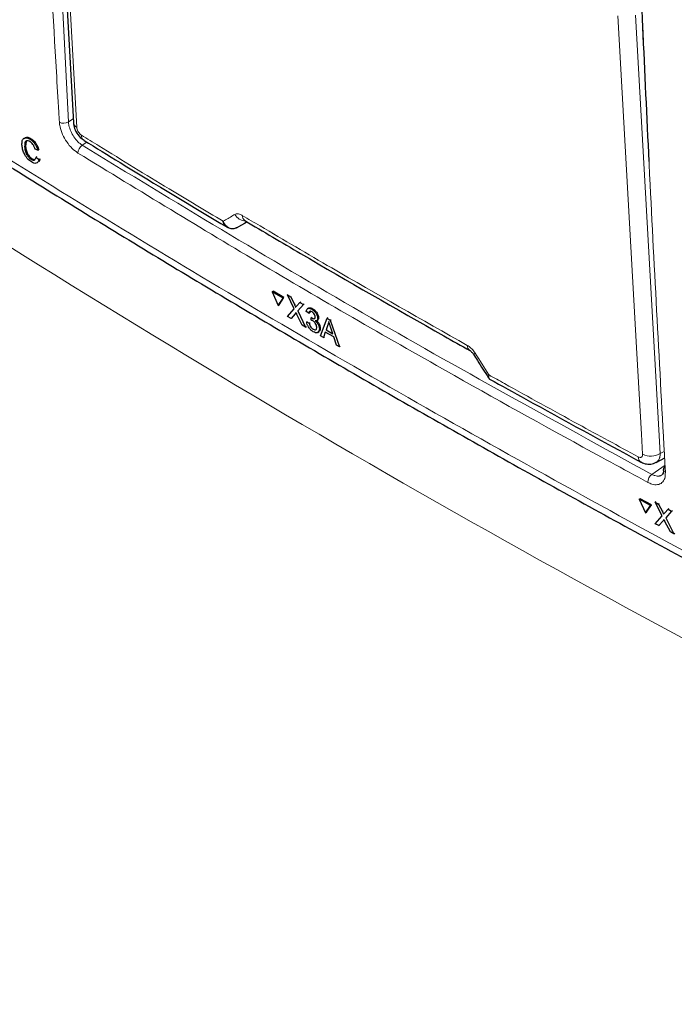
# Paper-space layout 'Blatt4' of a CAD drawing. Header units: millimetres. Extents: x 5 to 418, y 2 to 292.
# Tile 16 of 111: x 117 to 125, y 157 to 170. Entities that reach past the tile are written whole.
import ezdxf

# ---------------------------------------------------------------- set-up
doc = ezdxf.new("R2010")
doc.units = ezdxf.units.MM

psp = doc.layouts.new('Blatt4')

# ---------------------------------------------------------------- linework, layer by layer
at = {"color": 7, "linetype": 'Continuous', "lineweight": 18}
for p, q in [((116.968, 174.8), (117.266, 168.897)), ((124.667, 170.292), (124.991, 164.571)), ((117.266, 168.897), (117.328, 168.938)), ((117.508, 168.634), (117.446, 168.593)), ((120.217, 166.515), (120.229, 166.522)), ((120.228, 166.396), (120.239, 166.404)), ((124.991, 164.571), (125.045, 164.6)), ((124.883, 164.3), (125.055, 164.421)), ((125.02, 163.814), (125.031, 163.822)), ((125.03, 163.696), (125.042, 163.704))]:
    psp.add_line(p, q, dxfattribs=at)
at = {"color": 7, "linetype": 'Continuous', "lineweight": 25}
for p, q in [((117.017, 174.605), (117.331, 168.891)), ((116.715, 168.643), (116.707, 168.583)), ((116.766, 168.671), (116.777, 168.679)), ((116.695, 168.576), (116.706, 168.583)), ((116.866, 168.527), (116.832, 168.541)), ((116.866, 168.527), (116.879, 168.535)), ((116.779, 168.41), (116.791, 168.417)), ((116.844, 168.439), (116.856, 168.446)), ((116.844, 168.439), (116.88, 168.407)), ((116.88, 168.407), (116.892, 168.415)), ((119.461, 167.516), (119.458, 167.515)), ((119.461, 167.516), (119.6, 167.593)), ((119.57, 167.611), (119.57, 167.61)), ((119.926, 166.682), (119.938, 166.69)), ((120.069, 166.599), (119.926, 166.682)), ((119.926, 166.682), (120.006, 166.503)), ((120.08, 166.607), (119.938, 166.69)), ((120.006, 166.503), (120.069, 166.599)), ((120.018, 166.51), (120.08, 166.607)), ((120.069, 166.599), (120.08, 166.607)), ((120.124, 166.64), (120.136, 166.647)), ((120.214, 166.458), (120.124, 166.64)), ((120.124, 166.64), (120.168, 166.614)), ((120.168, 166.614), (120.18, 166.622)), ((120.168, 166.614), (120.217, 166.515)), ((120.006, 166.503), (120.018, 166.51)), ((120.128, 166.358), (120.214, 166.458)), ((120.248, 166.497), (120.288, 166.544)), ((120.333, 166.518), (120.259, 166.432)), ((120.288, 166.544), (120.3, 166.551)), ((120.288, 166.544), (120.333, 166.518)), ((120.333, 166.518), (120.344, 166.525)), ((120.401, 166.468), (120.388, 166.46)), ((120.443, 166.454), (120.454, 166.461)), ((120.173, 166.333), (120.128, 166.358)), ((120.228, 166.396), (120.173, 166.333)), ((120.173, 166.333), (120.184, 166.34)), ((120.319, 166.247), (120.25, 166.386)), ((120.259, 166.432), (120.27, 166.439)), ((120.259, 166.432), (120.363, 166.221)), ((120.405, 166.401), (120.372, 166.424)), ((120.405, 166.401), (120.417, 166.408)), ((120.436, 166.311), (120.437, 166.343)), ((120.437, 166.343), (120.448, 166.35)), ((120.442, 166.34), (120.453, 166.347)), ((120.521, 166.338), (120.532, 166.345)), ((120.558, 166.108), (120.643, 166.337)), ((120.643, 166.337), (120.654, 166.345)), ((120.643, 166.337), (120.684, 166.313)), ((120.363, 166.221), (120.319, 166.247)), ((120.363, 166.221), (120.375, 166.229)), ((120.377, 166.289), (120.388, 166.296)), ((120.377, 166.289), (120.41, 166.273)), ((120.41, 166.273), (120.421, 166.28)), ((120.461, 166.193), (120.472, 166.2)), ((120.507, 166.304), (120.52, 166.312)), ((120.542, 166.201), (120.553, 166.209)), ((120.651, 166.249), (120.629, 166.184)), ((120.651, 166.249), (120.662, 166.256)), ((120.684, 166.313), (120.695, 166.321)), ((120.684, 166.313), (120.804, 165.965)), ((120.717, 166.133), (120.688, 166.223)), ((120.522, 166.151), (120.535, 166.16)), ((120.596, 166.085), (120.558, 166.108)), ((120.62, 166.157), (120.596, 166.085)), ((120.596, 166.085), (120.608, 166.093)), ((120.73, 166.093), (120.62, 166.157)), ((120.629, 166.184), (120.641, 166.192)), ((120.629, 166.184), (120.717, 166.133)), ((120.765, 165.987), (120.73, 166.093)), ((120.804, 165.965), (120.765, 165.987)), ((120.804, 165.965), (120.815, 165.972)), ((124.939, 164.456), (125.05, 164.516)), ((124.718, 163.975), (124.729, 163.983)), ((124.865, 163.895), (124.718, 163.975)), ((124.718, 163.975), (124.799, 163.797)), ((124.877, 163.903), (124.729, 163.983)), ((124.799, 163.797), (124.865, 163.895)), ((124.811, 163.805), (124.877, 163.903)), ((124.865, 163.895), (124.877, 163.903)), ((124.924, 163.937), (124.935, 163.945)), ((125.017, 163.758), (124.924, 163.937)), ((124.924, 163.937), (124.969, 163.912)), ((124.969, 163.912), (124.98, 163.92)), ((124.969, 163.912), (125.02, 163.814)), ((124.799, 163.797), (124.811, 163.805)), ((125.052, 163.797), (125.094, 163.845)), ((125.14, 163.82), (125.063, 163.733)), ((125.094, 163.845), (125.105, 163.853)), ((125.094, 163.845), (125.14, 163.82)), ((125.14, 163.82), (125.151, 163.828)), ((124.927, 163.656), (125.017, 163.758)), ((124.973, 163.631), (124.927, 163.656)), ((125.03, 163.696), (124.973, 163.631)), ((124.973, 163.631), (124.984, 163.639)), ((125.125, 163.549), (125.054, 163.686)), ((125.063, 163.733), (125.074, 163.74)), ((125.063, 163.733), (125.171, 163.524)), ((125.171, 163.524), (125.125, 163.549)), ((125.171, 163.524), (125.182, 163.532))]:
    psp.add_line(p, q, dxfattribs=at)
at = {"color": 7, "linetype": 'Continuous', "lineweight": 18, "flags": 128}
for points in [[(117.062, 174.54), (117.077, 174.277), (117.134, 173.225), (117.376, 168.826)], [(124.762, 164.562), (124.747, 164.825), (124.688, 165.878), (124.437, 170.282)]]:
    psp.add_lwpolyline(points, dxfattribs=at)
at = {"color": 7, "linetype": 'Continuous', "lineweight": 18}
for centre, radius, start, end in [((117.205, 169.001), 0.121, 241.8654, 300.6211), ((117.415, 168.901), 0.0843, 186.7627, 242.4398), ((117.517, 168.723), 0.0812, 178.7918, 234.4647), ((117.515, 168.489), 0.124, 123.6038, 179.3326), ((119.588, 167.775), 0.171, 209.8641, 265.9262), ((119.616, 167.676), 0.0801, 178.4114, 235.0292), ((122.552, 165.98), 0.0786, 177.8387, 236.1943), ((122.535, 165.933), 0.0678, 284.6474, 308.0898), ((124.868, 164.783), 0.245, 244.5222, 300.2404), ((124.783, 164.525), 0.0779, 177.5069, 235.7509), ((124.962, 164.196), 0.131, 127.3228, 179.8962), ((125.077, 164.368), 0.0445, 187.5586, 246.6459)]:
    psp.add_arc(centre, radius, start, end, dxfattribs=at)
at = {"color": 7, "linetype": 'Continuous', "lineweight": 25}
psp.add_arc((125.076, 164.362), 0.0434, 117.6139, 179.3631, dxfattribs=at)
at = {"color": 7, "linetype": 'Continuous', "lineweight": 18}
for centre, major_axis, ratio, start_param, end_param in [((239.047, 239.571), (166.597, 7.942), 0.606525, 3.838324, 3.957849), ((231.63, 229.31), (147.524, 83.092), 0.010893, 2.427244, 2.428475), ((239.047, 228.846), (166.595, 8.047), 0.60688, 3.82384, 3.966971)]:
    psp.add_ellipse(centre, major_axis=major_axis, ratio=ratio, start_param=start_param, end_param=end_param, dxfattribs=at)
for points, knots in [([(124.446, 179.393), (124.447, 179.349), (124.453, 179.125), (124.477, 178.187), (124.542, 175.869), (124.667, 172.317), (124.845, 168.231), (124.991, 165.578), (125.059, 164.328)], [0, 0, 0, 0, 0.0088086, 0.044043, 0.1849809, 0.4668597, 0.7487682, 1, 1, 1, 1]), ([(117.148, 168.895), (117.145, 168.938), (117.132, 169.158), (117.079, 170.079), (116.96, 172.159), (116.884, 174.084), (116.836, 175.3)], [0, 0, 0, 0, 0.020653, 0.103267, 0.433722, 1, 1, 1, 1]), ([(114.476, 169.691), (114.624, 169.596), (115.363, 169.12), (116.71, 168.27), (118.538, 167.152), (120.398, 166.049), (122.289, 164.962), (124.205, 163.894), (126.141, 162.846), (127.451, 162.164), (128.107, 161.822)], [0, 0, 0, 0, 0.034565, 0.172831, 0.311096, 0.449399, 0.587812, 0.726262, 0.863113, 1, 1, 1, 1]), ([(117.266, 168.897), (117.268, 168.882), (117.272, 168.844), (117.295, 168.776), (117.336, 168.702), (117.389, 168.636), (117.427, 168.607), (117.446, 168.593)], [0, 0, 0, 0, 0.140294, 0.355296, 0.57025, 0.785134, 1, 1, 1, 1]), ([(117.391, 168.491), (117.365, 168.51), (117.313, 168.547), (117.242, 168.635), (117.187, 168.734), (117.156, 168.824), (117.15, 168.875), (117.148, 168.895)], [0, 0, 0, 0, 0.214922, 0.429826, 0.644764, 0.859729, 1, 1, 1, 1]), ([(117.376, 168.826), (117.377, 168.818), (117.379, 168.803), (117.39, 168.777), (117.405, 168.753), (117.421, 168.735), (117.432, 168.728), (117.436, 168.725)], [0, 0, 0, 0, 0.214751, 0.429579, 0.643815, 0.857551, 1, 1, 1, 1]), ([(117.436, 168.725), (117.512, 168.678), (117.891, 168.444), (118.506, 168.069), (119.05, 167.743), (119.286, 167.601)], [0, 0, 0, 0, 0.124102, 0.620516, 1, 1, 1, 1]), ([(117.446, 168.593), (118.656, 167.858), (121.075, 166.387), (123.613, 164.996), (124.883, 164.3)], [0, 0, 0, 0, 0.499744, 1, 1, 1, 1]), ([(124.831, 164.196), (124.79, 164.218), (124.588, 164.327), (123.74, 164.787), (122.097, 165.698), (119.809, 167.015), (118.197, 167.999), (117.391, 168.491)], [0, 0, 0, 0, 0.015838, 0.079188, 0.332598, 0.666299, 1, 1, 1, 1]), ([(119.286, 167.601), (119.329, 167.626), (119.38, 167.656), (119.431, 167.686), (119.44, 167.691)], [0, 0, 0, 0, 0.830622, 1, 1, 1, 1]), ([(119.44, 167.691), (119.451, 167.695), (119.474, 167.703), (119.51, 167.693), (119.531, 167.681), (119.536, 167.678)], [0, 0, 0, 0, 0.428971, 0.858107, 1, 1, 1, 1]), ([(119.536, 167.678), (119.613, 167.632), (120.001, 167.403), (120.972, 166.833), (121.881, 166.318), (122.473, 165.983)], [0, 0, 0, 0, 0.080242, 0.401214, 1, 1, 1, 1]), ([(122.473, 165.983), (122.489, 165.972), (122.522, 165.95), (122.557, 165.91), (122.573, 165.886), (122.577, 165.879)], [0, 0, 0, 0, 0.4282329, 0.8563378, 1, 1, 1, 1]), ([(122.577, 165.879), (122.637, 165.786), (122.697, 165.692), (122.757, 165.598), (122.757, 165.597)], [0, 0, 0, 0, 0.996046, 1, 1, 1, 1]), ([(122.757, 165.597), (122.757, 165.597), (122.757, 165.597), (122.756, 165.595), (122.754, 165.591), (122.75, 165.581), (122.745, 165.568), (122.749, 165.564), (122.751, 165.561)], [0, 0, 0, 0, 0.0118657, 0.0363019, 0.0924861, 0.2369692, 0.6351792, 1, 1, 1, 1]), ([(122.757, 165.597), (122.757, 165.597), (122.757, 165.596), (122.757, 165.595), (122.755, 165.59), (122.754, 165.584), (122.753, 165.578), (122.753, 165.573), (122.753, 165.568), (122.753, 165.562), (122.754, 165.558), (122.756, 165.554), (122.757, 165.552), (122.759, 165.55), (122.761, 165.547), (122.763, 165.546), (122.764, 165.545), (122.765, 165.544)], [0, 0, 0, 0, 0.0094395, 0.0288863, 0.0735917, 0.188555, 0.2673229, 0.3463261, 0.4260553, 0.5060325, 0.6284518, 0.6899069, 0.7515973, 0.8146688, 0.8778712, 0.9414772, 1, 1, 1, 1]), ([(122.757, 165.597), (122.824, 165.56), (123.21, 165.345), (123.858, 164.987), (124.444, 164.67), (124.705, 164.529)], [0, 0, 0, 0, 0.10352, 0.599934, 1, 1, 1, 1]), ([(124.705, 164.529), (124.71, 164.527), (124.721, 164.521), (124.738, 164.52), (124.752, 164.527), (124.762, 164.541), (124.762, 164.555), (124.762, 164.562)], [0, 0, 0, 0, 0.142449, 0.356185, 0.570421, 0.785249, 1, 1, 1, 1]), ([(124.991, 164.571), (124.991, 164.563), (124.991, 164.545), (124.987, 164.525), (124.981, 164.506), (124.973, 164.489), (124.963, 164.476), (124.954, 164.467), (124.946, 164.461), (124.941, 164.458), (124.939, 164.456)], [0, 0, 0, 0, 0.165071, 0.331999, 0.420231, 0.590832, 0.757557, 0.841063, 0.92691, 1, 1, 1, 1]), ([(125.059, 164.328), (125.058, 164.299), (125.056, 164.243), (125.018, 164.187), (124.96, 164.161), (124.894, 164.166), (124.849, 164.188), (124.831, 164.196)], [0, 0, 0, 0, 0.214932, 0.429877, 0.644876, 0.859886, 1, 1, 1, 1]), ([(124.883, 164.3), (124.889, 164.297), (124.903, 164.29), (124.926, 164.282), (124.947, 164.278), (124.965, 164.277), (124.978, 164.278), (124.99, 164.281), (125.002, 164.285), (125.01, 164.289), (125.013, 164.292), (125.014, 164.292)], [0, 0, 0, 0, 0.132381, 0.265586, 0.467619, 0.570169, 0.674214, 0.77498, 0.876451, 0.979014, 1, 1, 1, 1])]:
    psp.add_open_spline(points, degree=3, knots=knots, dxfattribs=at)
at = {"color": 7, "linetype": 'Continuous', "lineweight": 25}
for points, knots in [([(124.847, 168.38), (124.792, 169.549), (124.679, 171.969), (124.595, 174.408), (124.551, 175.668)], [0, 0, 0, 0, 0.483147, 1, 1, 1, 1]), ([(114.546, 169.558), (114.577, 169.537), (115.253, 169.094), (116.609, 168.243), (118.616, 167.01), (120.663, 165.799), (122.742, 164.609), (124.858, 163.441), (126.669, 162.467), (127.79, 161.891), (128.18, 161.691)], [0, 0, 0, 0, 0.007316, 0.159791, 0.31208, 0.464128, 0.615833, 0.767297, 0.919011, 1, 1, 1, 1]), ([(117.334, 168.89), (117.334, 168.877), (117.335, 168.837), (117.364, 168.769), (117.41, 168.699), (117.454, 168.671), (117.472, 168.66)], [0, 0, 0, 0, 0.1452498, 0.4354179, 0.7735879, 1, 1, 1, 1]), ([(116.66, 168.597), (116.66, 168.617), (116.66, 168.657), (116.685, 168.691), (116.724, 168.693), (116.752, 168.679), (116.766, 168.671)], [0, 0, 0, 0, 0.280492, 0.55957, 0.779615, 1, 1, 1, 1]), ([(116.69, 168.679), (116.694, 168.685), (116.703, 168.701), (116.736, 168.7), (116.764, 168.686), (116.778, 168.679)], [0, 0, 0, 0, 0.230207, 0.614807, 1, 1, 1, 1]), ([(116.766, 168.639), (116.757, 168.644), (116.74, 168.654), (116.717, 168.653), (116.695, 168.632), (116.695, 168.599), (116.695, 168.576)], [0, 0, 0, 0, 0.1872234, 0.3739058, 0.5607363, 1, 1, 1, 1]), ([(116.766, 168.671), (116.778, 168.663), (116.802, 168.645), (116.833, 168.606), (116.855, 168.565), (116.863, 168.54), (116.866, 168.527)], [0, 0, 0, 0, 0.280081, 0.559449, 0.779549, 1, 1, 1, 1]), ([(116.778, 168.679), (116.79, 168.67), (116.814, 168.653), (116.846, 168.613), (116.867, 168.572), (116.875, 168.547), (116.879, 168.535)], [0, 0, 0, 0, 0.280081, 0.559449, 0.779549, 1, 1, 1, 1]), ([(117.47, 168.657), (117.627, 168.56), (118.247, 168.178), (118.876, 167.8), (119.346, 167.519)], [0, 0, 0, 0, 0.253249, 1, 1, 1, 1]), ([(116.784, 168.375), (116.765, 168.388), (116.728, 168.415), (116.686, 168.483), (116.666, 168.545), (116.662, 168.58), (116.66, 168.597)], [0, 0, 0, 0, 0.279955, 0.558088, 0.778912, 1, 1, 1, 1]), ([(116.695, 168.576), (116.696, 168.56), (116.7, 168.528), (116.716, 168.477), (116.747, 168.434), (116.768, 168.418), (116.779, 168.41)], [0, 0, 0, 0, 0.281245, 0.560716, 0.780138, 1, 1, 1, 1]), ([(116.707, 168.583), (116.708, 168.567), (116.712, 168.535), (116.729, 168.485), (116.759, 168.442), (116.78, 168.426), (116.791, 168.418)], [0, 0, 0, 0, 0.281245, 0.560716, 0.780138, 1, 1, 1, 1]), ([(116.832, 168.541), (116.829, 168.551), (116.822, 168.573), (116.805, 168.603), (116.785, 168.626), (116.772, 168.635), (116.766, 168.639)], [0, 0, 0, 0, 0.280553, 0.559739, 0.779654, 1, 1, 1, 1]), ([(116.779, 168.41), (116.788, 168.405), (116.807, 168.395), (116.835, 168.402), (116.841, 168.425), (116.844, 168.439)], [0, 0, 0, 0, 0.280711, 0.560905, 1, 1, 1, 1]), ([(116.88, 168.407), (116.876, 168.395), (116.87, 168.371), (116.846, 168.355), (116.815, 168.357), (116.794, 168.369), (116.784, 168.375)], [0, 0, 0, 0, 0.280256, 0.559546, 0.779589, 1, 1, 1, 1]), ([(116.791, 168.418), (116.801, 168.412), (116.815, 168.404), (116.825, 168.407), (116.828, 168.408)], [0, 0, 0, 0, 0.6997706, 1, 1, 1, 1]), ([(116.892, 168.415), (116.89, 168.401), (116.888, 168.386), (116.879, 168.381), (116.879, 168.381)], [0, 0, 0, 0, 0.966712, 1, 1, 1, 1]), ([(119.458, 167.515), (119.454, 167.513), (119.437, 167.505), (119.401, 167.5), (119.353, 167.514), (119.317, 167.546), (119.298, 167.575), (119.29, 167.592), (119.287, 167.599), (119.286, 167.601), (119.286, 167.601)], [0, 0, 0, 0, 0.0500975, 0.2741497, 0.5151595, 0.765666, 0.9118815, 0.9655794, 0.9952738, 1, 1, 1, 1]), ([(119.346, 167.519), (119.345, 167.519), (119.33, 167.524), (119.311, 167.547), (119.295, 167.576), (119.289, 167.592), (119.287, 167.599), (119.286, 167.601), (119.286, 167.601)], [0, 0, 0, 0, 0.0077531, 0.520425, 0.819667, 0.9295577, 0.9903299, 1, 1, 1, 1]), ([(119.57, 167.61), (119.812, 167.467), (120.668, 166.961), (121.65, 166.397), (122.394, 165.979), (122.508, 165.915)], [0, 0, 0, 0, 0.250003, 0.885128, 1, 1, 1, 1]), ([(120.217, 166.515), (120.221, 166.508), (120.225, 166.499), (120.231, 166.487), (120.232, 166.482), (120.233, 166.479)], [0, 0, 0, 0, 0.561277, 0.781763, 1, 1, 1, 1]), ([(120.233, 166.479), (120.235, 166.483), (120.24, 166.488), (120.245, 166.494), (120.248, 166.497)], [0, 0, 0, 0, 0.56, 1, 1, 1, 1]), ([(120.372, 166.424), (120.374, 166.433), (120.377, 166.453), (120.395, 166.467), (120.419, 166.466), (120.435, 166.458), (120.443, 166.454)], [0, 0, 0, 0, 0.280253, 0.559523, 0.779592, 1, 1, 1, 1]), ([(120.403, 166.467), (120.405, 166.469), (120.412, 166.475), (120.431, 166.473), (120.447, 166.465), (120.455, 166.461)], [0, 0, 0, 0, 0.201046, 0.600216, 1, 1, 1, 1]), ([(120.455, 166.461), (120.465, 166.454), (120.486, 166.44), (120.511, 166.408), (120.528, 166.374), (120.531, 166.355), (120.532, 166.345)], [0, 0, 0, 0, 0.280184, 0.559855, 0.78, 1, 1, 1, 1]), ([(120.239, 166.409), (120.237, 166.407), (120.233, 166.403), (120.229, 166.398), (120.228, 166.396)], [0, 0, 0, 0, 0.560002, 1, 1, 1, 1]), ([(120.25, 166.386), (120.248, 166.39), (120.244, 166.398), (120.24, 166.406), (120.239, 166.409)], [0, 0, 0, 0, 0.56, 1, 1, 1, 1]), ([(120.446, 166.42), (120.44, 166.423), (120.428, 166.429), (120.414, 166.425), (120.407, 166.415), (120.406, 166.405), (120.405, 166.401)], [0, 0, 0, 0, 0.280001, 0.559131, 0.77932, 1, 1, 1, 1]), ([(120.427, 166.431), (120.427, 166.431), (120.423, 166.43), (120.419, 166.422), (120.418, 166.413), (120.417, 166.408)], [0, 0, 0, 0, 0.055177, 0.527063, 1, 1, 1, 1]), ([(120.437, 166.343), (120.438, 166.342), (120.44, 166.341), (120.441, 166.34), (120.442, 166.34)], [0, 0, 0, 0, 0.560003, 1, 1, 1, 1]), ([(120.442, 166.34), (120.448, 166.336), (120.461, 166.33), (120.478, 166.329), (120.487, 166.339), (120.488, 166.35), (120.488, 166.356)], [0, 0, 0, 0, 0.28068, 0.560951, 0.780057, 1, 1, 1, 1]), ([(120.443, 166.454), (120.453, 166.447), (120.474, 166.432), (120.5, 166.4), (120.516, 166.366), (120.519, 166.347), (120.521, 166.338)], [0, 0, 0, 0, 0.280184, 0.559855, 0.78, 1, 1, 1, 1]), ([(120.488, 166.356), (120.487, 166.362), (120.485, 166.376), (120.473, 166.396), (120.459, 166.411), (120.45, 166.417), (120.446, 166.42)], [0, 0, 0, 0, 0.27946, 0.558952, 0.779255, 1, 1, 1, 1]), ([(120.521, 166.338), (120.52, 166.331), (120.52, 166.318), (120.51, 166.302), (120.497, 166.301), (120.489, 166.301)], [0, 0, 0, 0, 0.280496, 0.561003, 1, 1, 1, 1]), ([(120.532, 166.345), (120.532, 166.339), (120.532, 166.326), (120.527, 166.315), (120.521, 166.314), (120.52, 166.313)], [0, 0, 0, 0, 0.456444, 0.912905, 1, 1, 1, 1]), ([(120.462, 166.16), (120.451, 166.168), (120.428, 166.183), (120.401, 166.22), (120.383, 166.257), (120.379, 166.278), (120.377, 166.289)], [0, 0, 0, 0, 0.279911, 0.559249, 0.779476, 1, 1, 1, 1]), ([(120.41, 166.273), (120.412, 166.265), (120.416, 166.248), (120.428, 166.223), (120.445, 166.204), (120.456, 166.197), (120.461, 166.193)], [0, 0, 0, 0, 0.2808811, 0.5600727, 0.7796532, 1, 1, 1, 1]), ([(120.457, 166.303), (120.453, 166.305), (120.446, 166.308), (120.439, 166.31), (120.436, 166.311)], [0, 0, 0, 0, 0.559772, 1, 1, 1, 1]), ([(120.508, 166.221), (120.507, 166.229), (120.505, 166.246), (120.491, 166.272), (120.474, 166.292), (120.463, 166.299), (120.457, 166.303)], [0, 0, 0, 0, 0.279747, 0.559171, 0.779444, 1, 1, 1, 1]), ([(120.461, 166.193), (120.469, 166.189), (120.484, 166.182), (120.5, 166.188), (120.508, 166.202), (120.508, 166.214), (120.508, 166.221)], [0, 0, 0, 0, 0.279883, 0.558993, 0.779319, 1, 1, 1, 1]), ([(120.542, 166.201), (120.541, 166.188), (120.54, 166.163), (120.518, 166.146), (120.491, 166.146), (120.472, 166.155), (120.462, 166.16)], [0, 0, 0, 0, 0.279401, 0.559064, 0.779378, 1, 1, 1, 1]), ([(120.489, 166.301), (120.497, 166.293), (120.513, 166.279), (120.53, 166.25), (120.539, 166.223), (120.541, 166.209), (120.542, 166.201)], [0, 0, 0, 0, 0.279807, 0.559185, 0.779408, 1, 1, 1, 1]), ([(120.51, 166.299), (120.514, 166.295), (120.527, 166.283), (120.542, 166.258), (120.551, 166.231), (120.553, 166.216), (120.553, 166.209)], [0, 0, 0, 0, 0.191481, 0.505123, 0.752354, 1, 1, 1, 1]), ([(120.553, 166.209), (120.553, 166.195), (120.553, 166.173), (120.539, 166.165), (120.534, 166.162)], [0, 0, 0, 0, 0.605927, 1, 1, 1, 1]), ([(120.665, 166.292), (120.664, 166.283), (120.66, 166.267), (120.654, 166.254), (120.651, 166.249)], [0, 0, 0, 0, 0.5599146, 1, 1, 1, 1]), ([(120.688, 166.223), (120.684, 166.236), (120.676, 166.259), (120.669, 166.282), (120.665, 166.292)], [0, 0, 0, 0, 0.560002, 1, 1, 1, 1]), ([(122.508, 165.914), (122.508, 165.914), (122.51, 165.914), (122.518, 165.908), (122.53, 165.896), (122.543, 165.882), (122.549, 165.871), (122.552, 165.867)], [0, 0, 0, 0, 0.088719, 0.325385, 0.55699, 0.815514, 1, 1, 1, 1]), ([(122.553, 165.867), (122.57, 165.84), (122.636, 165.737), (122.701, 165.635), (122.749, 165.56)], [0, 0, 0, 0, 0.269026, 1, 1, 1, 1]), ([(122.75, 165.56), (122.753, 165.555), (122.757, 165.548), (122.764, 165.546), (122.766, 165.545)], [0, 0, 0, 0, 0.734864, 1, 1, 1, 1]), ([(122.765, 165.544), (122.922, 165.457), (123.575, 165.093), (124.237, 164.733), (124.739, 164.461)], [0, 0, 0, 0, 0.240449, 1, 1, 1, 1]), ([(124.74, 164.463), (124.746, 164.459), (124.773, 164.441), (124.83, 164.431), (124.894, 164.434), (124.926, 164.453), (124.937, 164.459)], [0, 0, 0, 0, 0.104166, 0.465186, 0.811705, 1, 1, 1, 1]), ([(125.032, 164.363), (125.032, 164.362), (125.035, 164.34), (125.028, 164.311), (125.021, 164.296), (125.015, 164.294), (125.013, 164.293)], [0, 0, 0, 0, 0.019881, 0.430416, 0.850901, 1, 1, 1, 1]), ([(125.02, 163.814), (125.024, 163.808), (125.028, 163.798), (125.034, 163.787), (125.035, 163.782), (125.036, 163.779)], [0, 0, 0, 0, 0.5612769, 0.7817626, 1, 1, 1, 1]), ([(125.036, 163.779), (125.039, 163.782), (125.044, 163.788), (125.049, 163.794), (125.052, 163.797)], [0, 0, 0, 0, 0.56, 1, 1, 1, 1]), ([(125.042, 163.709), (125.04, 163.707), (125.036, 163.702), (125.032, 163.698), (125.03, 163.696)], [0, 0, 0, 0, 0.560002, 1, 1, 1, 1]), ([(125.054, 163.686), (125.052, 163.69), (125.048, 163.698), (125.044, 163.706), (125.042, 163.709)], [0, 0, 0, 0, 0.56, 1, 1, 1, 1])]:
    psp.add_open_spline(points, degree=3, knots=knots, dxfattribs=at)

doc.saveas('drawing.dxf')
